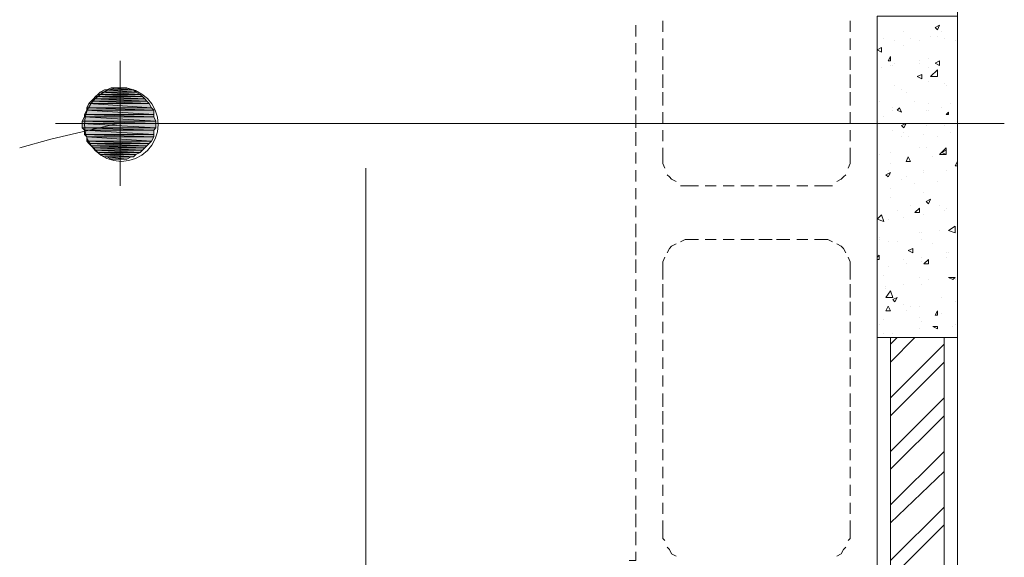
# Model space of a CAD drawing. Header units: millimetres. Extents: x 17 to 403, y 12 to 285.
# Tile 139 of 145: x 292 to 311, y 189 to 199. Entities that reach past the tile are written whole.
import ezdxf

# ---------------------------------------------------------------- set-up
doc = ezdxf.new("R2010")
doc.units = ezdxf.units.MM
doc.layers.add('FILL_FFFFFF', color=7, linetype='Continuous', true_color=0xffffff)
doc.layers.add('LINE_FFFFFF', color=7, linetype='Continuous', true_color=0xffffff)
doc.layers.add('LINE_000000', color=7, linetype='Continuous')

msp = doc.modelspace()

# ---------------------------------------------------------------- hatches: boundary and pattern name
at = {"layer": 'FILL_FFFFFF'}
h = msp.add_hatch(color=7, dxfattribs=at)
h.dxf.hatch_style = 1
h.paths.add_polyline_path([(294.174, 197.908), (294.555, 197.866), (294.09, 197.866), (294.174, 197.908)])
h = msp.add_hatch(color=7, dxfattribs=at)
h.dxf.hatch_style = 1
h.paths.add_polyline_path([(294.217, 197.908), (294.471, 197.908), (294.174, 197.908), (294.217, 197.908)])
h = msp.add_hatch(color=7, dxfattribs=at)
h.dxf.hatch_style = 1
h.paths.add_polyline_path([(294.471, 197.908), (294.174, 197.908), (294.555, 197.866), (294.471, 197.908)])
h = msp.add_hatch(color=7, dxfattribs=at)
h.dxf.hatch_style = 1
h.paths.add_polyline_path([(294.344, 197.908), (294.386, 197.908), (294.217, 197.908), (294.344, 197.908)])
h = msp.add_hatch(color=7, dxfattribs=at)
h.dxf.hatch_style = 1
h.paths.add_polyline_path([(294.386, 197.908), (294.217, 197.908), (294.471, 197.908), (294.386, 197.908)])
h = msp.add_hatch(color=7, dxfattribs=at)
h.dxf.hatch_style = 1
h.paths.add_polyline_path([(293.878, 197.739), (294.809, 197.697), (293.836, 197.697), (293.878, 197.739)])
h = msp.add_hatch(color=7, dxfattribs=at)
h.dxf.hatch_style = 1
h.paths.add_polyline_path([(293.92, 197.781), (294.767, 197.739), (293.878, 197.739), (293.92, 197.781)])
h = msp.add_hatch(color=7, dxfattribs=at)
h.dxf.hatch_style = 1
h.paths.add_polyline_path([(294.767, 197.739), (293.878, 197.739), (294.809, 197.697), (294.767, 197.739)])
h = msp.add_hatch(color=7, dxfattribs=at)
h.dxf.hatch_style = 1
h.paths.add_polyline_path([(293.963, 197.824), (294.725, 197.781), (293.92, 197.781), (293.963, 197.824)])
h = msp.add_hatch(color=7, dxfattribs=at)
h.dxf.hatch_style = 1
h.paths.add_polyline_path([(294.725, 197.781), (293.92, 197.781), (294.767, 197.739), (294.725, 197.781)])
h = msp.add_hatch(color=7, dxfattribs=at)
h.dxf.hatch_style = 1
h.paths.add_polyline_path([(294.047, 197.866), (294.64, 197.824), (293.963, 197.824), (294.047, 197.866)])
h = msp.add_hatch(color=7, dxfattribs=at)
h.dxf.hatch_style = 1
h.paths.add_polyline_path([(294.64, 197.824), (293.963, 197.824), (294.725, 197.781), (294.64, 197.824)])
h = msp.add_hatch(color=7, dxfattribs=at)
h.dxf.hatch_style = 1
h.paths.add_polyline_path([(294.09, 197.866), (294.598, 197.866), (294.047, 197.866), (294.09, 197.866)])
h = msp.add_hatch(color=7, dxfattribs=at)
h.dxf.hatch_style = 1
h.paths.add_polyline_path([(294.598, 197.866), (294.047, 197.866), (294.64, 197.824), (294.598, 197.866)])
h = msp.add_hatch(color=7, dxfattribs=at)
h.dxf.hatch_style = 1
h.paths.add_polyline_path([(294.555, 197.866), (294.09, 197.866), (294.598, 197.866), (294.555, 197.866)])
h = msp.add_hatch(color=7, dxfattribs=at)
h.dxf.hatch_style = 1
h.paths.add_polyline_path([(293.751, 197.612), (294.936, 197.527), (293.709, 197.527), (293.751, 197.612)])
h = msp.add_hatch(color=7, dxfattribs=at)
h.dxf.hatch_style = 1
h.paths.add_polyline_path([(294.936, 197.527), (293.709, 197.527), (294.979, 197.485), (294.936, 197.527)])
h = msp.add_hatch(color=7, dxfattribs=at)
h.dxf.hatch_style = 1
h.paths.add_polyline_path([(293.709, 197.527), (294.979, 197.485), (293.709, 197.485), (293.709, 197.527)])
h = msp.add_hatch(color=7, dxfattribs=at)
h.dxf.hatch_style = 1
h.paths.add_polyline_path([(293.793, 197.654), (294.894, 197.612), (293.751, 197.612), (293.793, 197.654)])
h = msp.add_hatch(color=7, dxfattribs=at)
h.dxf.hatch_style = 1
h.paths.add_polyline_path([(294.894, 197.612), (293.751, 197.612), (294.936, 197.527), (294.894, 197.612)])
h = msp.add_hatch(color=7, dxfattribs=at)
h.dxf.hatch_style = 1
h.paths.add_polyline_path([(293.836, 197.697), (294.852, 197.654), (293.793, 197.654), (293.836, 197.697)])
h = msp.add_hatch(color=7, dxfattribs=at)
h.dxf.hatch_style = 1
h.paths.add_polyline_path([(294.852, 197.654), (293.793, 197.654), (294.894, 197.612), (294.852, 197.654)])
h = msp.add_hatch(color=7, dxfattribs=at)
h.dxf.hatch_style = 1
h.paths.add_polyline_path([(294.809, 197.697), (293.836, 197.697), (294.852, 197.654), (294.809, 197.697)])
h = msp.add_hatch(color=7, dxfattribs=at)
h.dxf.hatch_style = 1
h.paths.add_polyline_path([(293.666, 197.358), (295.021, 197.273), (293.624, 197.273), (293.666, 197.358)])
h = msp.add_hatch(color=7, dxfattribs=at)
h.dxf.hatch_style = 1
h.paths.add_polyline_path([(293.709, 197.485), (294.979, 197.4), (293.666, 197.4), (293.709, 197.485)])
h = msp.add_hatch(color=7, dxfattribs=at)
h.dxf.hatch_style = 1
h.paths.add_polyline_path([(294.979, 197.4), (293.666, 197.4), (294.979, 197.358), (294.979, 197.4)])
h = msp.add_hatch(color=7, dxfattribs=at)
h.dxf.hatch_style = 1
h.paths.add_polyline_path([(293.666, 197.4), (294.979, 197.358), (293.666, 197.358), (293.666, 197.4)])
h = msp.add_hatch(color=7, dxfattribs=at)
h.dxf.hatch_style = 1
h.paths.add_polyline_path([(294.979, 197.358), (293.666, 197.358), (295.021, 197.273), (294.979, 197.358)])
h = msp.add_hatch(color=7, dxfattribs=at)
h.dxf.hatch_style = 1
h.paths.add_polyline_path([(294.979, 197.485), (293.709, 197.485), (294.979, 197.4), (294.979, 197.485)])
h = msp.add_hatch(color=7, dxfattribs=at)
h.dxf.hatch_style = 1
h.paths.add_polyline_path([(295.021, 197.273), (293.624, 197.273), (295.021, 197.231), (295.021, 197.273)])
h = msp.add_hatch(color=7, dxfattribs=at)
h.dxf.hatch_style = 1
h.paths.add_polyline_path([(293.624, 197.273), (295.021, 197.231), (293.624, 197.231), (293.624, 197.273)])
h = msp.add_hatch(color=7, dxfattribs=at)
h.dxf.hatch_style = 1
h.paths.add_polyline_path([(295.021, 197.231), (293.624, 197.231), (295.021, 197.146), (295.021, 197.231)])
h = msp.add_hatch(color=7, dxfattribs=at)
h.dxf.hatch_style = 1
h.paths.add_polyline_path([(293.624, 197.231), (295.021, 197.146), (293.624, 197.146), (293.624, 197.231)])
h = msp.add_hatch(color=7, dxfattribs=at)
h.dxf.hatch_style = 1
h.paths.add_polyline_path([(295.021, 197.146), (293.624, 197.146), (294.979, 197.104), (295.021, 197.146)])
h = msp.add_hatch(color=7, dxfattribs=at)
h.dxf.hatch_style = 1
h.paths.add_polyline_path([(293.624, 197.146), (294.979, 197.104), (293.666, 197.104), (293.624, 197.146)])
h = msp.add_hatch(color=7, dxfattribs=at)
h.dxf.hatch_style = 1
h.paths.add_polyline_path([(294.979, 197.104), (293.666, 197.104), (294.979, 197.019), (294.979, 197.104)])
h = msp.add_hatch(color=7, dxfattribs=at)
h.dxf.hatch_style = 1
h.paths.add_polyline_path([(293.666, 197.104), (294.979, 197.019), (293.666, 197.019), (293.666, 197.104)])
h = msp.add_hatch(color=7, dxfattribs=at)
h.dxf.hatch_style = 1
h.paths.add_polyline_path([(294.979, 197.019), (293.666, 197.019), (294.979, 196.977), (294.979, 197.019)])
h = msp.add_hatch(color=7, dxfattribs=at)
h.dxf.hatch_style = 1
h.paths.add_polyline_path([(293.666, 197.019), (294.979, 196.977), (293.709, 196.977), (293.666, 197.019)])
h = msp.add_hatch(color=7, dxfattribs=at)
h.dxf.hatch_style = 1
h.paths.add_polyline_path([(294.979, 196.977), (293.709, 196.977), (294.936, 196.892), (294.979, 196.977)])
h = msp.add_hatch(color=7, dxfattribs=at)
h.dxf.hatch_style = 1
h.paths.add_polyline_path([(293.709, 196.977), (294.936, 196.892), (293.709, 196.892), (293.709, 196.977)])
h = msp.add_hatch(color=7, dxfattribs=at)
h.dxf.hatch_style = 1
h.paths.add_polyline_path([(294.936, 196.892), (293.709, 196.892), (294.894, 196.85), (294.936, 196.892)])
h = msp.add_hatch(color=7, dxfattribs=at)
h.dxf.hatch_style = 1
h.paths.add_polyline_path([(293.709, 196.892), (294.894, 196.85), (293.751, 196.85), (293.709, 196.892)])
h = msp.add_hatch(color=7, dxfattribs=at)
h.dxf.hatch_style = 1
h.paths.add_polyline_path([(294.894, 196.85), (293.751, 196.85), (294.852, 196.808), (294.894, 196.85)])
h = msp.add_hatch(color=7, dxfattribs=at)
h.dxf.hatch_style = 1
h.paths.add_polyline_path([(293.751, 196.85), (294.852, 196.808), (293.793, 196.808), (293.751, 196.85)])
h = msp.add_hatch(color=7, dxfattribs=at)
h.dxf.hatch_style = 1
h.paths.add_polyline_path([(294.852, 196.808), (293.793, 196.808), (294.809, 196.765), (294.852, 196.808)])
h = msp.add_hatch(color=7, dxfattribs=at)
h.dxf.hatch_style = 1
h.paths.add_polyline_path([(293.793, 196.808), (294.809, 196.765), (293.836, 196.765), (293.793, 196.808)])
h = msp.add_hatch(color=7, dxfattribs=at)
h.dxf.hatch_style = 1
h.paths.add_polyline_path([(294.809, 196.765), (293.836, 196.765), (294.767, 196.723), (294.809, 196.765)])
h = msp.add_hatch(color=7, dxfattribs=at)
h.dxf.hatch_style = 1
h.paths.add_polyline_path([(293.836, 196.765), (294.767, 196.723), (293.878, 196.723), (293.836, 196.765)])
h = msp.add_hatch(color=7, dxfattribs=at)
h.dxf.hatch_style = 1
h.paths.add_polyline_path([(294.767, 196.723), (293.878, 196.723), (294.725, 196.681), (294.767, 196.723)])
h = msp.add_hatch(color=7, dxfattribs=at)
h.dxf.hatch_style = 1
h.paths.add_polyline_path([(293.878, 196.723), (294.725, 196.681), (293.92, 196.681), (293.878, 196.723)])
h = msp.add_hatch(color=7, dxfattribs=at)
h.dxf.hatch_style = 1
h.paths.add_polyline_path([(294.725, 196.681), (293.92, 196.681), (294.64, 196.638), (294.725, 196.681)])
h = msp.add_hatch(color=7, dxfattribs=at)
h.dxf.hatch_style = 1
h.paths.add_polyline_path([(293.92, 196.681), (294.64, 196.638), (293.963, 196.638), (293.92, 196.681)])
h = msp.add_hatch(color=7, dxfattribs=at)
h.dxf.hatch_style = 1
h.paths.add_polyline_path([(294.64, 196.638), (293.963, 196.638), (294.598, 196.596), (294.64, 196.638)])
h = msp.add_hatch(color=7, dxfattribs=at)
h.dxf.hatch_style = 1
h.paths.add_polyline_path([(293.963, 196.638), (294.598, 196.596), (294.047, 196.596), (293.963, 196.638)])
h = msp.add_hatch(color=7, dxfattribs=at)
h.dxf.hatch_style = 1
h.paths.add_polyline_path([(294.598, 196.596), (294.047, 196.596), (294.555, 196.596), (294.598, 196.596)])
h = msp.add_hatch(color=7, dxfattribs=at)
h.dxf.hatch_style = 1
h.paths.add_polyline_path([(294.047, 196.596), (294.555, 196.596), (294.09, 196.596), (294.047, 196.596)])
h = msp.add_hatch(color=7, dxfattribs=at)
h.dxf.hatch_style = 1
h.paths.add_polyline_path([(294.555, 196.596), (294.09, 196.596), (294.471, 196.554), (294.555, 196.596)])
h = msp.add_hatch(color=7, dxfattribs=at)
h.dxf.hatch_style = 1
h.paths.add_polyline_path([(294.09, 196.596), (294.471, 196.554), (294.174, 196.554), (294.09, 196.596)])
h = msp.add_hatch(color=7, dxfattribs=at)
h.dxf.hatch_style = 1
h.paths.add_polyline_path([(294.174, 196.554), (294.217, 196.554), (294.386, 196.554), (294.174, 196.554)])
h = msp.add_hatch(color=7, dxfattribs=at)
h.dxf.hatch_style = 1
h.paths.add_polyline_path([(294.174, 196.554), (294.471, 196.554), (294.386, 196.554), (294.174, 196.554)])
h = msp.add_hatch(color=7, dxfattribs=at)
h.dxf.hatch_style = 1
h.paths.add_polyline_path([(294.217, 196.554), (294.386, 196.554), (294.344, 196.554), (294.217, 196.554)])

# ---------------------------------------------------------------- linework, layer by layer
at = {"layer": 'LINE_000000', "lineweight": 0}
for p, q in [((310.219, 164.846), (310.219, 203.285)), ((308.695, 199.051), (308.695, 199.263)), ((304.123, 198.882), (304.123, 199.094)), ((304.631, 198.967), (304.631, 199.178)), ((308.187, 199.178), (308.187, 198.967)), ((309.795, 199.051), (309.88, 199.094)), ((309.795, 199.051), (309.838, 199.009)), ((309.838, 199.009), (309.88, 199.094)), ((304.631, 198.628), (304.631, 198.84)), ((308.187, 198.84), (308.187, 198.628)), ((308.695, 198.67), (308.695, 198.924)), ((308.822, 198.84), (308.822, 198.84)), ((309.203, 198.967), (309.203, 198.967)), ((309.33, 198.84), (309.33, 198.84)), ((309.711, 198.882), (309.711, 198.882)), ((309.838, 198.882), (309.838, 198.882)), ((309.922, 198.967), (309.922, 198.967)), ((309.965, 198.84), (309.965, 198.84)), ((304.123, 198.543), (304.123, 198.755)), ((308.695, 198.628), (308.779, 198.67)), ((308.779, 198.586), (308.779, 198.67)), ((309.033, 198.797), (309.033, 198.797)), ((309.033, 198.797), (309.033, 198.797)), ((309.203, 198.713), (309.203, 198.713)), ((309.499, 198.797), (309.499, 198.797)), ((310.176, 198.797), (310.176, 198.797)), ((304.631, 198.247), (304.631, 198.501)), ((308.187, 198.501), (308.187, 198.247)), ((308.695, 198.628), (308.779, 198.586)), ((308.695, 198.332), (308.695, 198.586)), ((308.906, 198.416), (308.949, 198.501)), ((308.949, 198.416), (308.949, 198.501)), ((309.668, 198.459), (309.668, 198.459)), ((294.344, 198.416), (294.344, 196.046)), ((304.123, 198.205), (304.123, 198.416)), ((308.779, 198.289), (308.779, 198.289)), ((308.906, 198.416), (308.949, 198.416)), ((308.949, 198.332), (308.949, 198.332)), ((308.991, 198.332), (308.991, 198.332)), ((309.033, 198.374), (309.033, 198.374)), ((309.499, 198.416), (309.499, 198.416)), ((309.499, 198.374), (309.499, 198.374)), ((309.668, 198.289), (309.668, 198.289)), ((309.795, 198.374), (309.88, 198.416)), ((309.795, 198.374), (309.88, 198.332)), ((309.88, 198.332), (309.88, 198.416)), ((310.219, 198.289), (310.219, 180.763)), ((304.631, 197.908), (304.631, 198.162)), ((308.187, 198.162), (308.187, 197.908)), ((308.695, 197.993), (308.695, 198.247)), ((309.457, 198.12), (309.541, 198.162)), ((309.457, 198.12), (309.541, 198.078)), ((309.541, 198.078), (309.541, 198.162)), ((309.711, 198.12), (309.838, 198.247)), ((304.123, 197.866), (304.123, 198.078)), ((309.033, 197.951), (309.033, 197.951)), ((309.668, 198.035), (309.668, 198.035)), ((309.965, 197.993), (309.965, 197.993)), ((310.007, 197.951), (310.007, 197.951)), ((304.123, 197.485), (304.123, 197.739)), ((304.631, 197.57), (304.631, 197.824)), ((308.187, 197.824), (308.187, 197.57)), ((308.695, 197.654), (308.695, 197.866)), ((309.16, 197.866), (309.16, 197.866)), ((309.245, 197.824), (309.245, 197.824)), ((308.695, 197.316), (308.695, 197.527)), ((308.737, 197.654), (308.737, 197.654)), ((308.991, 197.527), (308.991, 197.527)), ((309.076, 197.485), (309.118, 197.527)), ((309.16, 197.443), (309.118, 197.527)), ((309.414, 197.654), (309.414, 197.654)), ((309.668, 197.612), (309.668, 197.612)), ((309.922, 197.527), (309.922, 197.527)), ((310.092, 197.612), (310.092, 197.612)), ((304.123, 197.146), (304.123, 197.4)), ((304.631, 197.231), (304.631, 197.443)), ((308.187, 197.443), (308.187, 197.231)), ((308.822, 197.358), (308.822, 197.358)), ((308.991, 197.485), (308.991, 197.485)), ((309.076, 197.485), (309.16, 197.443)), ((309.626, 197.485), (309.626, 197.485)), ((309.668, 197.485), (309.668, 197.485)), ((310.007, 197.4), (310.049, 197.443)), ((310.007, 197.4), (310.049, 197.4)), ((310.049, 197.4), (310.049, 197.443)), ((293.116, 197.231), (295.487, 197.231)), ((293.158, 197.231), (295.487, 197.231)), ((311.108, 197.231), (293.582, 197.231)), ((308.695, 196.977), (308.695, 197.189)), ((309.16, 197.189), (309.245, 197.231)), ((309.16, 197.189), (309.203, 197.146)), ((309.203, 197.146), (309.245, 197.231)), ((309.626, 197.189), (309.626, 197.189)), ((309.965, 197.189), (309.965, 197.189)), ((304.123, 196.808), (304.123, 197.062)), ((304.631, 196.892), (304.631, 197.104)), ((308.187, 197.104), (308.187, 196.892)), ((308.991, 197.104), (308.991, 197.104)), ((309.16, 196.977), (309.16, 196.977)), ((309.203, 197.062), (309.203, 197.062)), ((309.287, 196.977), (309.287, 196.977)), ((309.584, 197.019), (309.584, 197.019)), ((309.838, 196.977), (309.838, 196.977)), ((310.092, 197.062), (310.092, 197.062)), ((308.695, 196.638), (308.695, 196.85)), ((304.123, 196.469), (304.123, 196.681)), ((304.631, 196.554), (304.631, 196.765)), ((308.187, 196.765), (308.187, 196.554)), ((308.737, 196.638), (308.737, 196.638)), ((308.949, 196.681), (308.949, 196.681)), ((309.245, 196.511), (309.287, 196.596)), ((309.33, 196.511), (309.287, 196.596)), ((309.499, 196.765), (309.499, 196.765)), ((309.626, 196.765), (309.626, 196.765)), ((309.753, 196.596), (309.753, 196.596)), ((309.88, 196.638), (310.007, 196.765)), ((309.88, 196.638), (310.007, 196.638)), ((309.922, 196.681), (310.007, 196.723)), ((309.922, 196.681), (310.007, 196.638)), ((310.007, 196.638), (310.007, 196.765)), ((310.007, 196.638), (310.007, 196.723)), ((308.695, 196.257), (308.695, 196.511)), ((308.949, 196.469), (308.949, 196.469)), ((309.245, 196.511), (309.33, 196.511)), ((309.245, 196.511), (309.245, 196.511)), ((310.176, 196.427), (310.219, 196.511)), ((310.176, 196.427), (310.219, 196.427)), ((299, 196.384), (299, 178.858)), ((304.123, 196.13), (304.123, 196.342)), ((308.864, 196.257), (308.949, 196.3)), ((308.864, 196.257), (308.906, 196.215)), ((308.906, 196.342), (308.906, 196.342)), ((308.906, 196.215), (308.949, 196.3)), ((308.949, 196.257), (308.949, 196.257)), ((309.245, 196.215), (309.245, 196.215)), ((309.584, 196.342), (309.584, 196.342)), ((309.584, 196.3), (309.584, 196.3)), ((310.007, 196.342), (310.007, 196.342)), ((305.308, 196.046), (305.139, 196.046)), ((305.647, 196.046), (305.435, 196.046)), ((305.985, 196.046), (305.774, 196.046)), ((306.366, 196.046), (306.112, 196.046)), ((306.705, 196.046), (306.451, 196.046)), ((307.044, 196.046), (306.79, 196.046)), ((307.382, 196.046), (307.171, 196.046)), ((307.679, 196.046), (307.509, 196.046)), ((308.695, 195.919), (308.695, 196.173)), ((309.16, 196.173), (309.16, 196.173)), ((309.414, 196.088), (309.414, 196.088)), ((309.838, 196.13), (309.838, 196.13)), ((304.123, 195.792), (304.123, 196.003)), ((308.949, 196.003), (308.949, 196.003)), ((309.584, 195.919), (309.584, 195.919)), ((304.123, 195.453), (304.123, 195.665)), ((308.695, 195.58), (308.695, 195.834)), ((308.949, 195.834), (308.949, 195.834)), ((309.33, 195.665), (309.33, 195.665)), ((309.626, 195.749), (309.711, 195.792)), ((309.626, 195.749), (309.668, 195.707)), ((309.668, 195.707), (309.711, 195.792)), ((309.88, 195.665), (309.88, 195.665)), ((310.219, 195.707), (310.219, 195.707)), ((308.695, 195.411), (308.779, 195.495)), ((308.822, 195.368), (308.779, 195.495)), ((309.076, 195.58), (309.076, 195.58)), ((309.414, 195.538), (309.499, 195.622)), ((309.414, 195.538), (309.499, 195.538)), ((309.499, 195.538), (309.499, 195.622)), ((309.584, 195.495), (309.584, 195.495)), ((309.965, 195.58), (309.965, 195.58)), ((310.007, 195.622), (310.007, 195.622)), ((304.123, 195.072), (304.123, 195.326)), ((308.695, 195.241), (308.695, 195.453)), ((308.695, 195.411), (308.822, 195.368)), ((308.906, 195.411), (308.906, 195.411)), ((309.203, 195.453), (309.203, 195.453)), ((310.049, 195.199), (310.176, 195.284)), ((310.176, 195.157), (310.176, 195.284)), ((308.695, 194.903), (308.695, 195.114)), ((309.499, 195.157), (309.499, 195.157)), ((309.541, 195.157), (309.541, 195.157)), ((309.88, 195.199), (309.88, 195.199)), ((310.049, 195.199), (310.176, 195.157)), ((310.219, 195.157), (310.219, 195.157)), ((304.123, 194.733), (304.123, 194.987)), ((305.647, 195.03), (305.435, 195.03)), ((305.985, 195.03), (305.774, 195.03)), ((306.366, 195.03), (306.112, 195.03)), ((306.705, 195.03), (306.451, 195.03)), ((307.044, 195.03), (306.79, 195.03)), ((307.382, 195.03), (307.171, 195.03)), ((308.737, 195.072), (308.737, 195.072)), ((308.737, 195.03), (308.737, 195.03)), ((308.906, 194.987), (308.906, 194.987)), ((309.076, 194.987), (309.076, 194.987)), ((309.541, 195.03), (309.541, 195.03)), ((309.753, 194.945), (309.753, 194.945)), ((308.695, 194.564), (308.695, 194.776)), ((308.695, 194.691), (308.737, 194.733)), ((308.737, 194.649), (308.737, 194.733)), ((309.287, 194.818), (309.372, 194.86)), ((309.287, 194.818), (309.372, 194.776)), ((309.33, 194.818), (309.33, 194.818)), ((309.372, 194.776), (309.372, 194.86)), ((310.007, 194.776), (310.007, 194.776)), ((310.049, 194.776), (310.049, 194.776)), ((310.219, 194.733), (310.219, 194.733)), ((304.123, 194.395), (304.123, 194.649)), ((308.695, 194.649), (308.737, 194.649)), ((309.203, 194.649), (309.203, 194.649)), ((309.245, 194.564), (309.245, 194.564)), ((309.541, 194.691), (309.541, 194.691)), ((309.541, 194.606), (309.541, 194.606)), ((309.584, 194.564), (309.668, 194.649)), ((309.584, 194.564), (309.668, 194.564)), ((309.668, 194.564), (309.668, 194.649)), ((310.007, 194.691), (310.007, 194.691)), ((308.187, 194.268), (308.187, 194.522)), ((308.695, 194.225), (308.695, 194.437)), ((308.822, 194.352), (308.822, 194.352)), ((308.906, 194.522), (308.906, 194.522)), ((304.123, 194.056), (304.123, 194.268)), ((304.631, 194.183), (304.631, 193.929)), ((308.187, 193.929), (308.187, 194.183)), ((309.203, 194.183), (309.203, 194.183)), ((309.499, 194.31), (309.499, 194.31)), ((309.541, 194.183), (309.541, 194.183)), ((309.668, 194.268), (309.668, 194.268)), ((310.049, 194.31), (310.176, 194.31)), ((310.049, 194.31), (310.134, 194.268)), ((310.134, 194.268), (310.176, 194.31)), ((310.176, 194.31), (310.176, 194.31)), ((310.176, 194.268), (310.176, 194.268)), ((308.695, 193.844), (308.695, 194.098)), ((308.864, 194.141), (308.864, 194.141)), ((308.864, 194.098), (308.864, 194.098)), ((308.864, 193.929), (308.949, 194.056)), ((308.991, 193.929), (308.949, 194.056)), ((304.123, 193.717), (304.123, 193.929)), ((304.631, 193.844), (304.631, 193.59)), ((308.187, 193.59), (308.187, 193.844)), ((308.864, 193.929), (308.991, 193.929)), ((308.991, 193.887), (309.076, 193.929)), ((308.991, 193.887), (309.033, 193.844)), ((309.033, 193.844), (309.076, 193.929)), ((309.203, 193.802), (309.203, 193.802)), ((309.922, 193.929), (309.922, 193.929)), ((310.176, 193.844), (310.176, 193.844)), ((310.176, 193.844), (310.176, 193.844)), ((308.695, 193.506), (308.695, 193.76)), ((308.864, 193.675), (308.906, 193.76)), ((308.864, 193.675), (308.949, 193.675)), ((308.864, 193.675), (308.864, 193.675)), ((308.864, 193.675), (308.864, 193.675)), ((308.949, 193.675), (308.906, 193.76)), ((309.245, 193.675), (309.245, 193.675)), ((309.33, 193.76), (309.33, 193.76)), ((309.499, 193.76), (309.499, 193.76)), ((309.795, 193.59), (309.838, 193.675)), ((309.838, 193.59), (309.838, 193.675)), ((309.922, 193.633), (309.922, 193.633)), ((304.123, 193.379), (304.123, 193.59)), ((304.631, 193.463), (304.631, 193.252)), ((308.187, 193.252), (308.187, 193.463)), ((308.695, 193.167), (308.695, 193.421)), ((308.737, 193.421), (308.737, 193.421)), ((308.822, 193.506), (308.822, 193.506)), ((309.499, 193.548), (309.499, 193.548)), ((309.541, 193.463), (309.541, 193.463)), ((309.795, 193.59), (309.838, 193.59)), ((310.176, 193.421), (310.176, 193.421)), ((310.219, 193.463), (310.219, 193.463)), ((304.123, 193.04), (304.123, 193.252)), ((308.822, 193.252), (308.822, 193.252)), ((308.991, 193.252), (308.991, 193.252)), ((309.499, 193.336), (309.499, 193.336)), ((309.753, 193.379), (309.838, 193.379)), ((309.753, 193.379), (309.838, 193.336)), ((309.838, 193.336), (309.838, 193.379)), ((309.838, 193.336), (309.838, 193.336)), ((310.134, 193.379), (310.134, 193.379)), ((304.631, 193.125), (304.631, 192.913)), ((308.187, 192.913), (308.187, 193.125)), ((308.695, 185.505), (308.695, 193.167)), ((308.695, 192.828), (308.695, 193.04)), ((309.414, 193.167), (308.949, 192.701)), ((309.076, 193.167), (308.949, 193.04)), ((309.965, 193.04), (308.949, 192.024)), ((304.123, 192.701), (304.123, 192.913)), ((304.631, 192.786), (304.631, 192.574)), ((308.187, 192.574), (308.187, 192.786)), ((308.695, 192.49), (308.695, 192.701)), ((309.965, 192.701), (308.949, 191.685)), ((304.123, 192.32), (304.123, 192.574)), ((304.631, 192.447), (304.631, 192.236)), ((308.187, 192.236), (308.187, 192.447)), ((308.695, 192.151), (308.695, 192.363)), ((304.123, 191.982), (304.123, 192.236)), ((304.631, 192.109), (304.631, 191.855)), ((308.187, 191.855), (308.187, 192.109)), ((308.695, 191.812), (308.695, 192.024)), ((309.965, 192.024), (308.949, 191.008)), ((304.123, 191.643), (304.123, 191.897)), ((304.631, 191.77), (304.631, 191.516)), ((308.187, 191.516), (308.187, 191.77)), ((308.695, 191.431), (308.695, 191.685)), ((309.965, 191.685), (308.949, 190.669)), ((304.123, 191.304), (304.123, 191.516)), ((304.631, 191.431), (304.631, 191.177)), ((308.187, 191.177), (308.187, 191.431)), ((304.123, 190.966), (304.123, 191.177)), ((308.695, 191.093), (308.695, 191.347)), ((304.631, 191.05), (304.631, 190.839)), ((308.187, 190.839), (308.187, 191.05)), ((308.695, 190.754), (308.695, 191.008)), ((309.965, 191.008), (308.949, 189.992)), ((304.123, 190.627), (304.123, 190.839)), ((304.631, 190.712), (304.631, 190.5)), ((308.187, 190.5), (308.187, 190.712)), ((308.695, 190.415), (308.695, 190.627)), ((309.965, 190.627), (308.949, 189.653)), ((304.123, 190.288), (304.123, 190.5)), ((304.631, 190.373), (304.631, 190.161)), ((308.187, 190.161), (308.187, 190.373)), ((308.695, 190.077), (308.695, 190.288)), ((304.123, 189.907), (304.123, 190.161)), ((304.631, 190.034), (304.631, 189.823)), ((308.187, 189.823), (308.187, 190.034)), ((308.695, 189.738), (308.695, 189.95)), ((309.965, 189.95), (308.949, 188.934)), ((304.123, 189.569), (304.123, 189.823)), ((308.695, 189.399), (308.695, 189.611)), ((309.965, 189.611), (308.949, 188.595)), ((304.123, 189.23), (304.123, 189.484)), ((308.695, 189.018), (308.695, 189.272))]:
    msp.add_line(p, q, dxfattribs=at)
for points in [[(308.695, 193.167), (310.219, 193.167), (310.219, 199.263), (308.695, 199.263), (308.695, 193.167)], [(295.063, 197.21), (295.049, 197.351), (295.008, 197.482), (294.944, 197.6), (294.859, 197.704), (294.755, 197.789), (294.637, 197.853), (294.506, 197.894), (294.365, 197.908), (294.224, 197.894), (294.093, 197.853), (293.974, 197.789), (293.871, 197.704), (293.786, 197.6), (293.721, 197.482), (293.681, 197.351), (293.666, 197.21), (293.681, 197.069), (293.721, 196.938), (293.786, 196.819), (293.871, 196.716), (293.974, 196.631), (294.093, 196.566), (294.224, 196.526), (294.365, 196.511), (294.506, 196.526), (294.637, 196.566), (294.755, 196.631), (294.859, 196.716), (294.944, 196.819), (295.008, 196.938), (295.049, 197.069), (295.063, 197.21)], [(309.965, 193.167), (308.949, 193.167), (308.949, 185.378), (309.965, 185.378), (309.965, 193.167)]]:
    msp.add_lwpolyline(points, close=True, dxfattribs=at)
for points in [[(309.838, 198.247), (309.838, 198.12), (309.711, 198.12)], [(294.301, 197.231), (293.031, 196.935), (292.439, 196.765)], [(304.631, 196.554), (304.631, 196.469), (304.673, 196.384)], [(308.144, 196.384), (308.187, 196.469), (308.187, 196.554)], [(304.715, 196.257), (304.758, 196.215), (304.8, 196.173), (304.885, 196.13)], [(307.933, 196.13), (308.017, 196.173), (308.06, 196.215), (308.102, 196.257)], [(304.969, 196.046), (305.054, 196.046), (305.139, 196.046)], [(307.679, 196.046), (307.763, 196.046), (307.848, 196.046)], [(304.885, 194.945), (304.8, 194.903), (304.758, 194.86), (304.715, 194.776)], [(305.308, 195.03), (305.139, 195.03), (305.054, 195.03), (304.969, 194.987)], [(307.848, 194.987), (307.763, 195.03), (307.679, 195.03), (307.509, 195.03)], [(308.102, 194.776), (308.06, 194.86), (308.017, 194.903), (307.933, 194.945)], [(304.673, 194.691), (304.631, 194.606), (304.631, 194.522), (304.631, 194.268)], [(308.187, 194.522), (308.187, 194.606), (308.144, 194.691)], [(304.631, 189.696), (304.631, 189.442), (304.631, 189.357), (304.673, 189.315)], [(308.144, 189.315), (308.187, 189.357), (308.187, 189.442), (308.187, 189.696)], [(304.715, 189.188), (304.758, 189.145), (304.8, 189.061), (304.885, 189.018)], [(307.933, 189.018), (308.017, 189.061), (308.06, 189.145), (308.102, 189.188)], [(303.996, 188.934), (304.123, 188.934), (304.123, 189.103)]]:
    msp.add_lwpolyline(points, dxfattribs=at)
at = {"layer": 'LINE_FFFFFF', "lineweight": 0}
for points in [[(294.174, 197.908), (294.555, 197.866), (294.09, 197.866), (294.174, 197.908)], [(294.217, 197.908), (294.471, 197.908), (294.174, 197.908), (294.217, 197.908)], [(294.471, 197.908), (294.174, 197.908), (294.555, 197.866), (294.471, 197.908)], [(294.344, 197.908), (294.386, 197.908), (294.217, 197.908), (294.344, 197.908)], [(294.386, 197.908), (294.217, 197.908), (294.471, 197.908), (294.386, 197.908)], [(293.878, 197.739), (294.809, 197.697), (293.836, 197.697), (293.878, 197.739)], [(293.92, 197.781), (294.767, 197.739), (293.878, 197.739), (293.92, 197.781)], [(294.767, 197.739), (293.878, 197.739), (294.809, 197.697), (294.767, 197.739)], [(293.963, 197.824), (294.725, 197.781), (293.92, 197.781), (293.963, 197.824)], [(294.725, 197.781), (293.92, 197.781), (294.767, 197.739), (294.725, 197.781)], [(294.047, 197.866), (294.64, 197.824), (293.963, 197.824), (294.047, 197.866)], [(294.64, 197.824), (293.963, 197.824), (294.725, 197.781), (294.64, 197.824)], [(294.09, 197.866), (294.598, 197.866), (294.047, 197.866), (294.09, 197.866)], [(294.598, 197.866), (294.047, 197.866), (294.64, 197.824), (294.598, 197.866)], [(294.555, 197.866), (294.09, 197.866), (294.598, 197.866), (294.555, 197.866)], [(293.751, 197.612), (294.936, 197.527), (293.709, 197.527), (293.751, 197.612)], [(294.936, 197.527), (293.709, 197.527), (294.979, 197.485), (294.936, 197.527)], [(293.709, 197.527), (294.979, 197.485), (293.709, 197.485), (293.709, 197.527)], [(293.793, 197.654), (294.894, 197.612), (293.751, 197.612), (293.793, 197.654)], [(294.894, 197.612), (293.751, 197.612), (294.936, 197.527), (294.894, 197.612)], [(293.836, 197.697), (294.852, 197.654), (293.793, 197.654), (293.836, 197.697)], [(294.852, 197.654), (293.793, 197.654), (294.894, 197.612), (294.852, 197.654)], [(294.809, 197.697), (293.836, 197.697), (294.852, 197.654), (294.809, 197.697)], [(293.666, 197.358), (295.021, 197.273), (293.624, 197.273), (293.666, 197.358)], [(293.709, 197.485), (294.979, 197.4), (293.666, 197.4), (293.709, 197.485)], [(294.979, 197.4), (293.666, 197.4), (294.979, 197.358), (294.979, 197.4)], [(293.666, 197.4), (294.979, 197.358), (293.666, 197.358), (293.666, 197.4)], [(294.979, 197.358), (293.666, 197.358), (295.021, 197.273), (294.979, 197.358)], [(294.979, 197.485), (293.709, 197.485), (294.979, 197.4), (294.979, 197.485)], [(295.021, 197.273), (293.624, 197.273), (295.021, 197.231), (295.021, 197.273)], [(293.624, 197.273), (295.021, 197.231), (293.624, 197.231), (293.624, 197.273)], [(295.021, 197.231), (293.624, 197.231), (295.021, 197.146), (295.021, 197.231)], [(293.624, 197.231), (295.021, 197.146), (293.624, 197.146), (293.624, 197.231)], [(295.021, 197.146), (293.624, 197.146), (294.979, 197.104), (295.021, 197.146)], [(293.624, 197.146), (294.979, 197.104), (293.666, 197.104), (293.624, 197.146)], [(294.979, 197.104), (293.666, 197.104), (294.979, 197.019), (294.979, 197.104)], [(293.666, 197.104), (294.979, 197.019), (293.666, 197.019), (293.666, 197.104)], [(294.979, 197.019), (293.666, 197.019), (294.979, 196.977), (294.979, 197.019)], [(293.666, 197.019), (294.979, 196.977), (293.709, 196.977), (293.666, 197.019)], [(294.979, 196.977), (293.709, 196.977), (294.936, 196.892), (294.979, 196.977)], [(293.709, 196.977), (294.936, 196.892), (293.709, 196.892), (293.709, 196.977)], [(294.936, 196.892), (293.709, 196.892), (294.894, 196.85), (294.936, 196.892)], [(293.709, 196.892), (294.894, 196.85), (293.751, 196.85), (293.709, 196.892)], [(294.894, 196.85), (293.751, 196.85), (294.852, 196.808), (294.894, 196.85)], [(293.751, 196.85), (294.852, 196.808), (293.793, 196.808), (293.751, 196.85)], [(294.852, 196.808), (293.793, 196.808), (294.809, 196.765), (294.852, 196.808)], [(293.793, 196.808), (294.809, 196.765), (293.836, 196.765), (293.793, 196.808)], [(294.809, 196.765), (293.836, 196.765), (294.767, 196.723), (294.809, 196.765)], [(293.836, 196.765), (294.767, 196.723), (293.878, 196.723), (293.836, 196.765)], [(294.767, 196.723), (293.878, 196.723), (294.725, 196.681), (294.767, 196.723)], [(293.878, 196.723), (294.725, 196.681), (293.92, 196.681), (293.878, 196.723)], [(294.725, 196.681), (293.92, 196.681), (294.64, 196.638), (294.725, 196.681)], [(293.92, 196.681), (294.64, 196.638), (293.963, 196.638), (293.92, 196.681)], [(294.64, 196.638), (293.963, 196.638), (294.598, 196.596), (294.64, 196.638)], [(293.963, 196.638), (294.598, 196.596), (294.047, 196.596), (293.963, 196.638)], [(294.598, 196.596), (294.047, 196.596), (294.555, 196.596), (294.598, 196.596)], [(294.047, 196.596), (294.555, 196.596), (294.09, 196.596), (294.047, 196.596)], [(294.555, 196.596), (294.09, 196.596), (294.471, 196.554), (294.555, 196.596)], [(294.09, 196.596), (294.471, 196.554), (294.174, 196.554), (294.09, 196.596)], [(294.174, 196.554), (294.217, 196.554), (294.386, 196.554), (294.174, 196.554)], [(294.174, 196.554), (294.471, 196.554), (294.386, 196.554), (294.174, 196.554)], [(294.217, 196.554), (294.386, 196.554), (294.344, 196.554), (294.217, 196.554)]]:
    msp.add_lwpolyline(points, close=True, dxfattribs=at)

doc.saveas('drawing.dxf')
